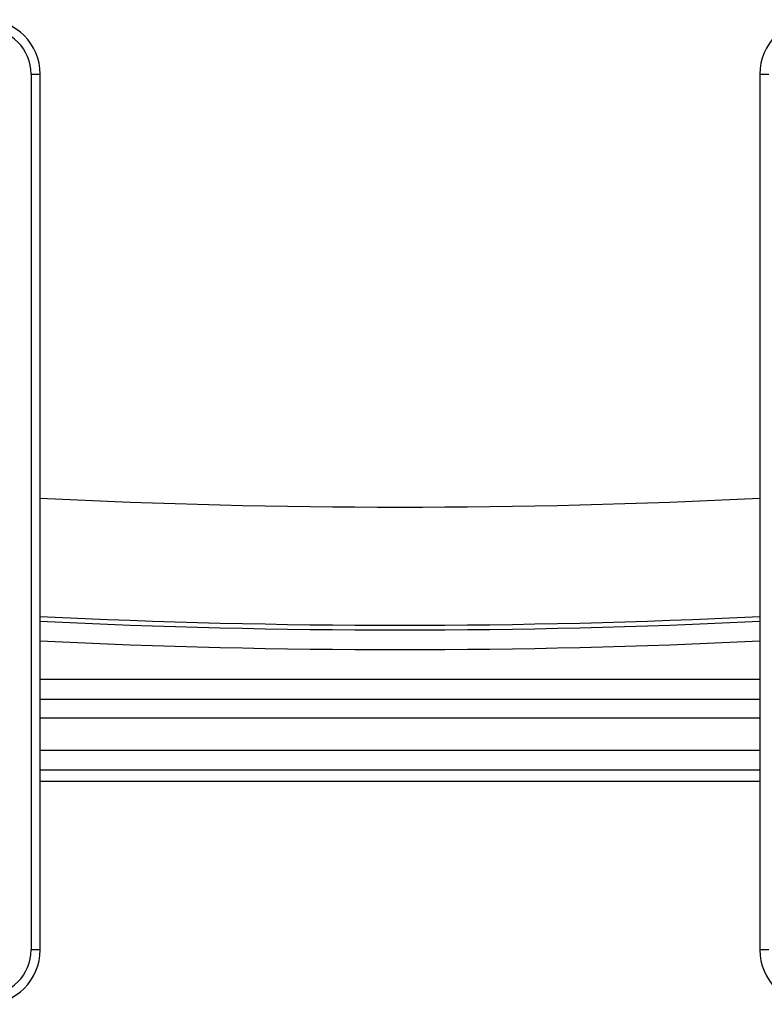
# Model space of a CAD drawing. Header units: inches. Extents: x 0 to 63, y 0 to 40.7.
# Tile 38 of 49: x 49.6 to 52.1, y 16.8 to 20. Entities that reach past the tile are written whole.
import ezdxf

# ---------------------------------------------------------------- set-up
doc = ezdxf.new("R2010")
doc.units = ezdxf.units.IN
doc.header["$LTSCALE"] = 3.462963
doc.header["$MEASUREMENT"] = 0
doc.layers.add('_77011', color=7, linetype='CONTINUOUS')
doc.layers.add('_87240', color=7, linetype='CONTINUOUS')

msp = doc.modelspace()

# ---------------------------------------------------------------- linework, layer by layer
at = {"layer": '_77011', "color": 9, "linetype": 'Continuous'}
for p, q in [((49.6431, 19.8236), (49.6731, 19.8236)), ((49.6431, 19.8236), (49.6431, 16.9336)), ((52.0481, 19.8236), (52.0781, 19.8236)), ((49.6731, 16.9336), (49.6431, 16.9336)), ((52.0781, 16.9336), (52.0481, 16.9336))]:
    msp.add_line(p, q, dxfattribs=at)
at = {"layer": '_77011', "color": 7, "linetype": 'Continuous'}
for p, q in [((49.6731, 16.9336), (49.6731, 19.8236)), ((52.0481, 19.8236), (52.0481, 16.9336))]:
    msp.add_line(p, q, dxfattribs=at)
for centre, start, end in [((49.4931, 19.8236), 0, 90), ((52.2281, 19.8236), 90, 180), ((49.4931, 16.9336), 270, 360), ((52.2281, 16.9336), 180, 270)]:
    msp.add_arc(centre, 0.18, start, end, dxfattribs=at)
at = {"layer": '_77011', "color": 9, "linetype": 'Continuous'}
for centre, start, end in [((49.4931, 19.8236), 0, 90), ((49.4931, 16.9336), 270, 360)]:
    msp.add_arc(centre, 0.15, start, end, dxfattribs=at)
at = {"layer": '_87240', "color": 9, "linetype": 'Continuous'}
for p, q in [((52.0481, 17.8257), (49.6731, 17.8257)), ((49.6731, 17.6997), (52.0481, 17.6997)), ((52.0481, 17.5919), (49.6731, 17.5919)), ((49.6731, 17.5271), (52.0481, 17.5271))]:
    msp.add_line(p, q, dxfattribs=at)
at = {"layer": '_87240', "color": 7, "linetype": 'Continuous'}
for p, q in [((52.0481, 17.7597), (49.6731, 17.7597)), ((52.0481, 17.4886), (49.6731, 17.4886))]:
    msp.add_line(p, q, dxfattribs=at)
at = {"layer": '_87240', "color": 9, "linetype": 'Continuous'}
for radius, start, end in [(24.1249, 267.17853, 272.82147), (24.5149, 267.22338, 272.77661), (24.5954, 267.23255, 272.76745)]:
    msp.add_arc((50.8606, 42.5198), radius, start, end, dxfattribs=at)
at = {"layer": '_87240', "color": 7, "linetype": 'Continuous'}
msp.add_arc((50.8606, 42.5198), 24.5304, 267.22515, 272.77487, dxfattribs=at)

doc.saveas('drawing.dxf')
